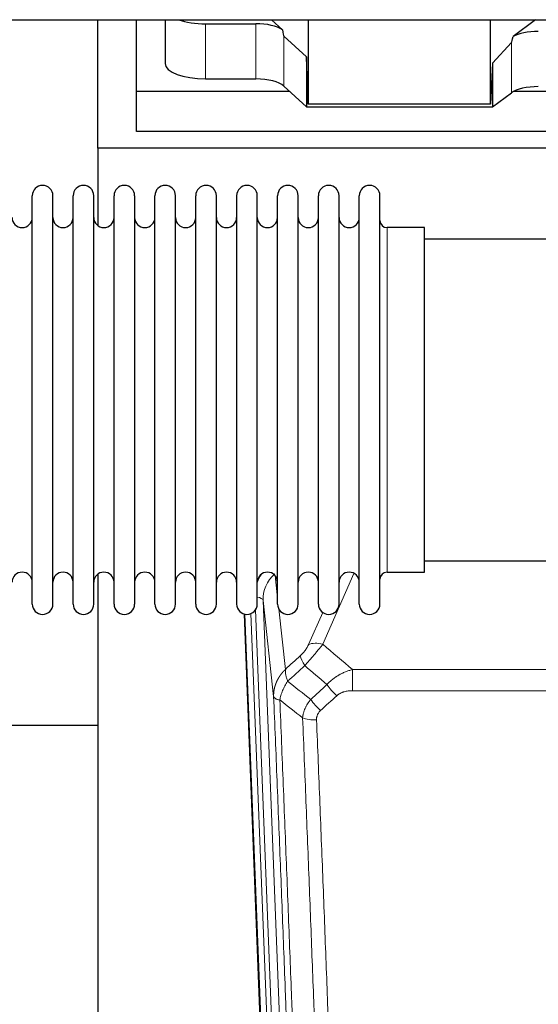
# Model space of a CAD drawing. Header units: inches. Extents: x 0 to 23760, y -13 to 16800.
# Tile 30 of 204: x 5038 to 5294, y 6693 to 7180. Entities that reach past the tile are written whole.
import ezdxf

# ---------------------------------------------------------------- set-up
doc = ezdxf.new("R2010")
doc.units = ezdxf.units.IN
doc.layers.add('254', color=7, linetype='Continuous', true_color=0xffffff)

msp = doc.modelspace()

# ---------------------------------------------------------------- linework, layer by layer
at = {"layer": '254', "color": 2, "linetype": 'Continuous', "lineweight": 25}
for p, q in [((4113.855, 7179.632), (6539.348, 7179.632)), ((5076.723, 7116.087), (5076.723, 7179.632)), ((5095.723, 7144.201), (5095.723, 7179.632)), ((5109.934, 7179.631), (5109.934, 7158.034)), ((5129.934, 7177.635), (5154.768, 7177.635)), ((5167.897, 7174.671), (5162.525, 7179.632)), ((5180.657, 7179.632), (5180.657, 7137.875)), ((5270.692, 7137.875), (5270.692, 7179.631)), ((5292.99, 7179.632), (5281.826, 7171.248)), ((5179.736, 7161.334), (5168.626, 7171.501)), ((5280.99, 7168.342), (5271.672, 7158.196)), ((5179.736, 7161.334), (5179.736, 7136.572)), ((5180.657, 7137.875), (5179.736, 7161.334)), ((5271.672, 7158.196), (5270.692, 7137.875)), ((5271.672, 7158.196), (5271.672, 7136.572)), ((5129.934, 7150.38), (5154.768, 7150.38)), ((5095.723, 7124.398), (5095.723, 7144.201)), ((5171.483, 7144.201), (5095.723, 7144.201)), ((5168.626, 7146.837), (5179.736, 7136.572)), ((5525.723, 7144.201), (5282.208, 7144.201)), ((5271.672, 7136.572), (5280.99, 7143.451)), ((5179.736, 7136.572), (5271.672, 7136.572)), ((5270.692, 7137.875), (5180.657, 7137.875)), ((5525.723, 7124.398), (5095.723, 7124.398)), ((5076.723, 7116.087), (5076.723, 7077.842)), ((5564.723, 7116.087), (5076.723, 7116.087)), ((5044.263, 7081.237), (5044.263, 7092.638)), ((5054.463, 7081.237), (5054.463, 7092.638)), ((5064.463, 7081.237), (5064.463, 7092.638)), ((5074.663, 7081.237), (5074.663, 7092.638)), ((5084.663, 7081.237), (5084.663, 7092.638)), ((5094.863, 7092.638), (5094.863, 7081.237)), ((5104.863, 7081.237), (5104.863, 7092.638)), ((5115.063, 7081.237), (5115.063, 7092.638)), ((5125.063, 6890.838), (5125.063, 7092.638)), ((5135.263, 6890.838), (5135.263, 7092.638)), ((5145.263, 7092.638), (5145.263, 6890.838)), ((5155.463, 6890.838), (5155.463, 7092.638)), ((5165.463, 6890.838), (5165.463, 7092.638)), ((5175.663, 6890.838), (5175.663, 7092.638)), ((5185.663, 6890.838), (5185.663, 7092.638)), ((5195.863, 6890.838), (5195.863, 7092.638)), ((5205.863, 6890.838), (5205.863, 7092.638)), ((5216.063, 6890.838), (5216.063, 7092.638)), ((5044.263, 6890.838), (5044.263, 7081.237)), ((5054.463, 6890.838), (5054.463, 7081.237)), ((5064.463, 6890.838), (5064.463, 7081.237)), ((5074.663, 6890.838), (5074.663, 7081.237)), ((5084.663, 6890.838), (5084.663, 7081.237)), ((5094.863, 7081.237), (5094.863, 6890.838)), ((5104.863, 6890.838), (5104.863, 7081.237)), ((5115.063, 6890.838), (5115.063, 7081.237)), ((5238.063, 7076.888), (5219.563, 7076.888)), ((5238.063, 6906.588), (5238.063, 7076.888)), ((5334.063, 7071.238), (5238.063, 7071.238)), ((5238.063, 6912.238), (5334.063, 6912.238)), ((5076.723, 6905.629), (5076.723, 6678.828)), ((5219.563, 6906.588), (5238.063, 6906.588)), ((5161.659, 6566.534), (5149.086, 6885.897)), ((5076.756, 6830.863), (5004.775, 6830.863))]:
    msp.add_line(p, q, dxfattribs=at)
at = {"layer": '254', "color": 110, "linetype": 'Continuous', "lineweight": 13}
for p, q in [((5129.934, 7177.635), (5129.934, 7150.38)), ((5154.768, 7177.635), (5154.768, 7150.38)), ((5168.626, 7171.501), (5168.626, 7146.837)), ((5280.99, 7168.342), (5280.99, 7143.451)), ((5219.563, 6906.588), (5219.563, 7076.888)), ((5203.23, 6905.992), (5187.85, 6870.961)), ((5164.235, 6904.869), (5165.463, 6893.782)), ((5158.299, 6892.615), (5171.365, 6560.722)), ((5163.547, 6845.209), (5158.299, 6892.615)), ((5162.032, 6563.276), (5149.333, 6885.839)), ((5152.269, 6886.107), (5165.026, 6562.056)), ((5154.555, 6887.931), (5167.373, 6562.348)), ((5166.052, 6888.458), (5169.362, 6858.561)), ((5180.788, 6870.811), (5187.769, 6886.709)), ((5202.477, 6858.441), (5435.649, 6858.441)), ((5202.477, 6848.01), (5202.477, 6858.441)), ((5435.649, 6848.01), (5202.477, 6848.01))]:
    msp.add_line(p, q, dxfattribs=at)
at = {"layer": '254', "color": 2, "linetype": 'Continuous', "lineweight": 25}
for centre, radius, start, end in [((5049.363, 7092.638), 5.1, 0, 180), ((5069.563, 7092.638), 5.1, 0, 180), ((5089.763, 7092.638), 5.1, 0, 180), ((5109.963, 7092.638), 5.1, 0, 180), ((5130.163, 7092.638), 5.1, 0, 180), ((5150.363, 7092.638), 5.1, 0, 180), ((5170.563, 7092.638), 5.1, 0, 180), ((5190.763, 7092.638), 5.1, 0, 180), ((5210.963, 7092.638), 5.1, 0, 180), ((5039.263, 7081.888), 5, 180, 0), ((5059.463, 7081.888), 5, 180, 0), ((5079.663, 7081.888), 5, 180, 0), ((5099.863, 7081.888), 5, 180, 0), ((5120.063, 7081.888), 5, 180, 0), ((5140.263, 7081.888), 5, 180, 0), ((5160.463, 7081.888), 5, 180, 0), ((5180.663, 7081.888), 5, 180, 0), ((5200.863, 7081.888), 5, 180, 0), ((5219.563, 7080.388), 3.5, 180, 270), ((5039.263, 6901.588), 5, 0, 180), ((5059.463, 6901.588), 5, 0, 180), ((5079.663, 6901.588), 5, 0, 180), ((5099.863, 6901.588), 5, 0, 180), ((5120.063, 6901.588), 5, 0, 180), ((5140.263, 6901.588), 5, 0, 180), ((5160.463, 6901.588), 5, 0, 180), ((5180.663, 6901.588), 5, 0, 180), ((5200.863, 6901.588), 5, 0, 180), ((5219.563, 6903.088), 3.5, 90, 180), ((5049.363, 6890.838), 5.1, 180, 0), ((5069.563, 6890.838), 5.1, 180, 0), ((5089.763, 6890.838), 5.1, 180, 0), ((5109.963, 6890.838), 5.1, 180, 0), ((5130.163, 6890.838), 5.1, 180, 0), ((5150.363, 6890.838), 5.1, 180, 0), ((5170.563, 6890.838), 5.1, 180, 0), ((5190.763, 6890.838), 5.1, 180, 0), ((5210.963, 6890.838), 5.1, 180, 0)]:
    msp.add_arc(centre, radius, start, end, dxfattribs=at)
for centre, major_axis, ratio, start_param, end_param in [((5129.934, 7185.288), (-20, 0), 0.3826834, 0.8317107, 1.5707963), ((5154.768, 7171.895), (15, 0), 0.3826834, 0.5047652, 1.5707963), ((5154.768, 7583.109), (13.933, -411.641), 0.0134983, 6.1578935, 6.2699677), ((5294.307, 7168.064), (15, 0), 0.3826834, 1.5707963, 2.5536377), ((5294.307, 7514.575), (-13.469, -346.314), 0.0190642, 0.0224463, 0.1321927), ((5129.934, 7158.034), (-20, 0), 0.3826834, 0.0000123, 1.5707963), ((5154.768, 7144.64), (15, 0), 0.3826834, 0.392691, 1.5707963), ((5294.307, 7140.81), (15, 0), 0.3826834, 1.5707963, 2.6633841)]:
    msp.add_ellipse(centre, major_axis=major_axis, ratio=ratio, start_param=start_param, end_param=end_param, dxfattribs=at)
at = {"layer": '254', "color": 110, "linetype": 'Continuous', "lineweight": 13}
for centre, major_axis, ratio, start_param, end_param in [((5178.326, 6894.961), (24.034, -0.11), 0.8859493, 2.6223803, 2.8322909), ((5178.326, 6893.114), (20.033, -0.591), 0.8872905, 2.3837407, 3.2028538), ((5154.307, 6892.395), (3.997, 0.157), 0.4614673, 0.0341943, 1.2593116), ((5187.85, 6864.789), (-9.156, 4.02), 0.5833249, 4.9631119, 5.806783), ((5183.763, 6859.191), (6.719, -7.407), 0.3029797, 3.5431496, 4.2886573), ((5194.718, 6849.804), (6.736, -7.391), 0.3030979, 4.2875497, 5.03344), ((5186.709, 6842.512), (6.729, -7.397), 0.3051216, 4.2889758, 5.0360109), ((5184.737, 6837.918), (-9.992, -0.404), 0.431453, 0.7935197, 1.5533391)]:
    msp.add_ellipse(centre, major_axis=major_axis, ratio=ratio, start_param=start_param, end_param=end_param, dxfattribs=at)
for points, knots in [([(5180.788, 6870.811), (5180.763, 6870.753), (5180.737, 6870.696), (5180.684, 6870.58), (5180.657, 6870.521), (5180.574, 6870.345), (5180.517, 6870.228), (5180.338, 6869.873), (5180.209, 6869.633), (5180.001, 6869.271), (5179.929, 6869.149), (5179.818, 6868.966), (5179.761, 6868.873), (5179.703, 6868.781), (5179.663, 6868.719), (5179.644, 6868.688), (5179.464, 6868.41), (5179.297, 6868.165), (5178.946, 6867.679), (5178.762, 6867.438), (5178.522, 6867.139), (5178.449, 6867.05), (5178.375, 6866.961), (5178.326, 6866.901), (5178.301, 6866.872), (5178.175, 6866.724), (5178.074, 6866.608), (5177.767, 6866.265), (5177.559, 6866.044), (5177.135, 6865.617), (5176.92, 6865.411), (5176.701, 6865.213)], [0, 0, 0, 0, 0.03125, 0.03125, 0.0625, 0.0625, 0.125, 0.125, 0.25, 0.25, 0.3125, 0.3125, 0.34375, 0.359375, 0.359375, 0.375, 0.375, 0.5, 0.5, 0.625, 0.625, 0.65625, 0.671875, 0.671875, 0.6875, 0.6875, 0.75, 0.75, 0.875, 0.875, 1, 1, 1, 1]), ([(5178.955, 6860.381), (5179.338, 6860.819), (5180.109, 6861.703), (5180.884, 6862.603), (5181.468, 6863.283), (5181.663, 6863.511), (5181.907, 6863.797), (5181.956, 6863.854), (5182.054, 6863.969), (5182.2, 6864.14), (5182.345, 6864.311), (5182.83, 6864.882), (5183.213, 6865.335), (5183.972, 6866.238), (5184.348, 6866.688), (5184.812, 6867.246), (5184.905, 6867.358), (5185.09, 6867.58), (5185.365, 6867.912), (5185.635, 6868.24), (5186.169, 6868.889), (5186.517, 6869.314), (5187.026, 6869.941), (5187.194, 6870.148), (5187.443, 6870.455), (5187.525, 6870.557), (5187.688, 6870.76), (5187.769, 6870.861), (5187.85, 6870.961)], [0, 0, 0, 0, 0.125, 0.25, 0.25, 0.3125, 0.3125, 0.328125, 0.328125, 0.34375, 0.375, 0.375, 0.5, 0.5, 0.625, 0.625, 0.65625, 0.65625, 0.6875, 0.75, 0.75, 0.875, 0.875, 0.9375, 0.9375, 0.96875, 0.96875, 1, 1, 1, 1]), ([(5163.547, 6845.209), (5163.546, 6845.229), (5163.545, 6845.269), (5163.543, 6845.329), (5163.541, 6845.388), (5163.54, 6845.448), (5163.539, 6845.508), (5163.538, 6845.568), (5163.537, 6845.627), (5163.537, 6845.687), (5163.536, 6845.747), (5163.537, 6845.806), (5163.537, 6845.866), (5163.537, 6845.925), (5163.538, 6845.985), (5163.539, 6846.045), (5163.54, 6846.104), (5163.542, 6846.164), (5163.543, 6846.223), (5163.545, 6846.283), (5163.547, 6846.342), (5163.55, 6846.402), (5163.552, 6846.461), (5163.555, 6846.521), (5163.558, 6846.58), (5163.562, 6846.639), (5163.565, 6846.699), (5163.569, 6846.758), (5163.573, 6846.817), (5163.577, 6846.877), (5163.582, 6846.936), (5163.586, 6846.995), (5163.591, 6847.054), (5163.596, 6847.114), (5163.602, 6847.173), (5163.607, 6847.232), (5163.613, 6847.291), (5163.619, 6847.35), (5163.625, 6847.409), (5163.632, 6847.468), (5163.638, 6847.527), (5163.645, 6847.586), (5163.653, 6847.645), (5163.66, 6847.704), (5163.668, 6847.763), (5163.675, 6847.821), (5163.683, 6847.88), (5163.692, 6847.939), (5163.7, 6847.998), (5163.709, 6848.056), (5163.718, 6848.115), (5163.727, 6848.173), (5163.736, 6848.232), (5163.746, 6848.29), (5163.756, 6848.349), (5163.766, 6848.407), (5163.776, 6848.466), (5163.786, 6848.524), (5163.797, 6848.582), (5163.808, 6848.64), (5163.819, 6848.698), (5163.83, 6848.757), (5163.842, 6848.815), (5163.853, 6848.873), (5163.865, 6848.931), (5163.877, 6848.989), (5163.89, 6849.047), (5163.902, 6849.104), (5163.915, 6849.162), (5163.928, 6849.22), (5163.941, 6849.278), (5163.955, 6849.335), (5163.968, 6849.393), (5163.982, 6849.45), (5163.996, 6849.508), (5164.01, 6849.565), (5164.025, 6849.623), (5164.04, 6849.68), (5164.054, 6849.737), (5164.069, 6849.794), (5164.085, 6849.852), (5164.1, 6849.909), (5164.116, 6849.966), (5164.132, 6850.023), (5164.148, 6850.079), (5164.164, 6850.136), (5164.181, 6850.193), (5164.197, 6850.25), (5164.214, 6850.306), (5164.231, 6850.363), (5164.248, 6850.42), (5164.266, 6850.476), (5164.284, 6850.533), (5164.301, 6850.589), (5164.319, 6850.645), (5164.338, 6850.701), (5164.356, 6850.758), (5164.375, 6850.814), (5164.394, 6850.87), (5164.413, 6850.926), (5164.432, 6850.981), (5164.451, 6851.037), (5164.471, 6851.093), (5164.491, 6851.149), (5164.511, 6851.204), (5164.531, 6851.26), (5164.551, 6851.315), (5164.572, 6851.371), (5164.592, 6851.426), (5164.613, 6851.481), (5164.635, 6851.536), (5164.656, 6851.591), (5164.677, 6851.646), (5164.699, 6851.701), (5164.721, 6851.756), (5164.743, 6851.811), (5164.765, 6851.866), (5164.788, 6851.92), (5164.81, 6851.975), (5164.833, 6852.03), (5164.856, 6852.084), (5164.879, 6852.138), (5164.902, 6852.193), (5164.926, 6852.247), (5164.949, 6852.301), (5164.973, 6852.355), (5164.997, 6852.409), (5165.022, 6852.463), (5165.046, 6852.516), (5165.07, 6852.57), (5165.095, 6852.624), (5165.12, 6852.677), (5165.145, 6852.731), (5165.17, 6852.784), (5165.196, 6852.837), (5165.221, 6852.891), (5165.247, 6852.944), (5165.273, 6852.997), (5165.299, 6853.05), (5165.326, 6853.103), (5165.352, 6853.155), (5165.379, 6853.208), (5165.405, 6853.261), (5165.432, 6853.313), (5165.46, 6853.366), (5165.487, 6853.418), (5165.514, 6853.47), (5165.542, 6853.522), (5165.57, 6853.574), (5165.598, 6853.626), (5165.626, 6853.678), (5165.654, 6853.73), (5165.682, 6853.782), (5165.711, 6853.833), (5165.74, 6853.885), (5165.769, 6853.936), (5165.798, 6853.988), (5165.827, 6854.039), (5165.856, 6854.09), (5165.886, 6854.141), (5165.916, 6854.192), (5165.946, 6854.243), (5165.976, 6854.294), (5166.006, 6854.344), (5166.036, 6854.395), (5166.067, 6854.445), (5166.097, 6854.496), (5166.128, 6854.546), (5166.159, 6854.596), (5166.19, 6854.646), (5166.221, 6854.696), (5166.253, 6854.746), (5166.284, 6854.796), (5166.316, 6854.846), (5166.348, 6854.895), (5166.38, 6854.945), (5166.412, 6854.994), (5166.444, 6855.044), (5166.477, 6855.093), (5166.509, 6855.142), (5166.542, 6855.191), (5166.575, 6855.24), (5166.608, 6855.289), (5166.641, 6855.337), (5166.674, 6855.386), (5166.708, 6855.434), (5166.741, 6855.483), (5166.775, 6855.531), (5166.809, 6855.579), (5166.843, 6855.627), (5166.877, 6855.675), (5166.911, 6855.723), (5166.946, 6855.771), (5166.98, 6855.819), (5167.015, 6855.866), (5167.05, 6855.914), (5167.085, 6855.961), (5167.12, 6856.008), (5167.155, 6856.056), (5167.19, 6856.103), (5167.226, 6856.15), (5167.261, 6856.196), (5167.297, 6856.243), (5167.333, 6856.29), (5167.369, 6856.336), (5167.405, 6856.383), (5167.441, 6856.429), (5167.478, 6856.475), (5167.514, 6856.521), (5167.551, 6856.567), (5167.588, 6856.613), (5167.624, 6856.659), (5167.661, 6856.704), (5167.699, 6856.75), (5167.736, 6856.795), (5167.773, 6856.841), (5167.811, 6856.886), (5167.848, 6856.931), (5167.886, 6856.976), (5167.924, 6857.021), (5167.962, 6857.066), (5168, 6857.11), (5168.038, 6857.155), (5168.077, 6857.199), (5168.115, 6857.244), (5168.154, 6857.288), (5168.192, 6857.332), (5168.231, 6857.376), (5168.27, 6857.42), (5168.309, 6857.463), (5168.348, 6857.507), (5168.387, 6857.551), (5168.427, 6857.594), (5168.466, 6857.637), (5168.506, 6857.681), (5168.546, 6857.724), (5168.585, 6857.767), (5168.625, 6857.809), (5168.665, 6857.852), (5168.705, 6857.895), (5168.746, 6857.937), (5168.786, 6857.98), (5168.826, 6858.022), (5168.867, 6858.064), (5168.908, 6858.106), (5168.948, 6858.148), (5168.989, 6858.19), (5169.03, 6858.232), (5169.071, 6858.273), (5169.113, 6858.315), (5169.154, 6858.356), (5169.195, 6858.397), (5169.237, 6858.438), (5169.278, 6858.479), (5169.32, 6858.52), (5169.348, 6858.547), (5169.362, 6858.561)], [0, 0, 0, 0, 0.0042303, 0.0084583, 0.0126838, 0.016907, 0.0211277, 0.0253461, 0.0295621, 0.0337757, 0.037987, 0.0421959, 0.0464023, 0.0506064, 0.0548082, 0.0590075, 0.0632045, 0.0673991, 0.0715913, 0.0757811, 0.0799686, 0.0841537, 0.0883364, 0.0925167, 0.0966947, 0.1008703, 0.1050435, 0.1092144, 0.1133829, 0.117549, 0.1217128, 0.1258741, 0.1300332, 0.1341898, 0.1383441, 0.1424961, 0.1466456, 0.1507929, 0.1549377, 0.1590802, 0.1632203, 0.1673581, 0.1714935, 0.1756266, 0.1797573, 0.1838856, 0.1880116, 0.1921352, 0.1962565, 0.2003755, 0.204492, 0.2086063, 0.2127182, 0.2168277, 0.2209349, 0.2250397, 0.2291422, 0.2332423, 0.2373401, 0.2414356, 0.2455287, 0.2496195, 0.2537079, 0.257794, 0.2618777, 0.2659591, 0.2700382, 0.2741149, 0.2781893, 0.2822614, 0.2863311, 0.2903985, 0.2944635, 0.2985262, 0.3025866, 0.3066447, 0.3107004, 0.3147538, 0.3188048, 0.3228536, 0.3269, 0.3309441, 0.3349858, 0.3390253, 0.3430624, 0.3470972, 0.3511296, 0.3551598, 0.3591876, 0.3632131, 0.3672363, 0.3712571, 0.3752757, 0.3792919, 0.3833058, 0.3873174, 0.3913267, 0.3953337, 0.3993384, 0.4033407, 0.4073408, 0.4113385, 0.4153339, 0.419327, 0.4233179, 0.4273064, 0.4312926, 0.4352765, 0.4392581, 0.4432373, 0.4472143, 0.451189, 0.4551614, 0.4591315, 0.4630993, 0.4670648, 0.471028, 0.4749889, 0.4789475, 0.4829038, 0.4868578, 0.4908095, 0.494759, 0.4987061, 0.502651, 0.5065936, 0.5105338, 0.5144718, 0.5184076, 0.522341, 0.5262721, 0.530201, 0.5341276, 0.5380519, 0.5419739, 0.5458936, 0.5498111, 0.5537262, 0.5576392, 0.5615498, 0.5654581, 0.5693642, 0.573268, 0.5771696, 0.5810688, 0.5849658, 0.5888606, 0.592753, 0.5966432, 0.6005311, 0.6044168, 0.6083002, 0.6121813, 0.6160602, 0.6199368, 0.6238111, 0.6276832, 0.6315531, 0.6354206, 0.6392859, 0.643149, 0.6470098, 0.6508684, 0.6547247, 0.6585787, 0.6624305, 0.66628, 0.6701273, 0.6739724, 0.6778152, 0.6816557, 0.685494, 0.6893301, 0.6931639, 0.6969955, 0.7008248, 0.7046519, 0.7084768, 0.7122994, 0.7161198, 0.7199379, 0.7237539, 0.7275675, 0.731379, 0.7351882, 0.7389952, 0.7427999, 0.7466024, 0.7504027, 0.7542008, 0.7579966, 0.7617902, 0.7655816, 0.7693708, 0.7731577, 0.7769424, 0.7807249, 0.7845052, 0.7882833, 0.7920591, 0.7958327, 0.7996042, 0.8033734, 0.8071403, 0.8109051, 0.8146677, 0.818428, 0.8221862, 0.8259421, 0.8296958, 0.8334474, 0.8371967, 0.8409438, 0.8446887, 0.8484314, 0.8521719, 0.8559102, 0.8596463, 0.8633802, 0.867112, 0.8708415, 0.8745688, 0.8782939, 0.8820169, 0.8857376, 0.8894562, 0.8931726, 0.8968867, 0.9005987, 0.9043086, 0.9080162, 0.9117216, 0.9154249, 0.919126, 0.9228249, 0.9265216, 0.9302161, 0.9339085, 0.9375987, 0.9412867, 0.9449725, 0.9486562, 0.9523377, 0.956017, 0.9596942, 0.9633691, 0.967042, 0.9707126, 0.9743811, 0.9780474, 0.9817116, 0.9853736, 0.9890334, 0.9926911, 0.9963466, 1, 1, 1, 1]), ([(5170.467, 6852.675), (5170.361, 6852.958), (5170.26, 6853.24), (5170.073, 6853.797), (5169.986, 6854.073), (5169.827, 6854.615), (5169.754, 6854.883), (5169.625, 6855.406), (5169.569, 6855.663), (5169.472, 6856.164), (5169.432, 6856.408), (5169.37, 6856.882), (5169.347, 6857.112), (5169.306, 6857.777), (5169.315, 6858.189), (5169.362, 6858.561)], [0, 0, 0, 0, 0.125, 0.125, 0.25, 0.25, 0.375, 0.375, 0.5, 0.5, 0.625, 0.625, 0.75, 0.75, 1, 1, 1, 1]), ([(5189.901, 6850.99), (5190.101, 6851.219), (5190.306, 6851.444), (5190.623, 6851.776), (5190.73, 6851.885), (5190.947, 6852.102), (5191.056, 6852.21), (5191.609, 6852.741), (5192.07, 6853.147), (5193.027, 6853.925), (5193.523, 6854.296), (5194.165, 6854.739), (5194.295, 6854.826), (5194.49, 6854.955), (5194.556, 6854.998), (5194.688, 6855.083), (5194.753, 6855.126), (5195.084, 6855.335), (5195.419, 6855.539), (5195.759, 6855.735), (5195.895, 6855.812), (5195.964, 6855.851), (5196.169, 6855.965), (5196.307, 6856.04), (5196.72, 6856.261), (5196.998, 6856.403), (5197.835, 6856.812), (5198.4, 6857.063), (5199.543, 6857.525), (5200.121, 6857.736), (5201.29, 6858.118), (5201.88, 6858.289), (5202.477, 6858.441)], [0, 0, 0, 0, 0.0625, 0.0625, 0.09375, 0.09375, 0.125, 0.125, 0.25, 0.25, 0.375, 0.375, 0.40625, 0.40625, 0.421875, 0.421875, 0.4375, 0.4375, 0.5, 0.515625, 0.515625, 0.53125, 0.53125, 0.5625, 0.5625, 0.625, 0.625, 0.75, 0.75, 0.875, 0.875, 1, 1, 1, 1]), ([(5166.602, 6843.429), (5166.731, 6844.173), (5166.91, 6844.936), (5167.366, 6846.481), (5167.644, 6847.262), (5168.132, 6848.436), (5168.306, 6848.827), (5168.678, 6849.608), (5168.876, 6849.998), (5169.502, 6851.16), (5169.964, 6851.926), (5170.467, 6852.675)], [0, 0, 0, 0, 0.25, 0.25, 0.5, 0.5, 0.625, 0.625, 0.75, 0.75, 1, 1, 1, 1]), ([(5194.718, 6845.534), (5194.844, 6845.649), (5194.973, 6845.76), (5195.175, 6845.919), (5195.243, 6845.971), (5195.381, 6846.073), (5195.451, 6846.122), (5195.803, 6846.364), (5196.097, 6846.54), (5196.708, 6846.858), (5197.024, 6847.001), (5197.431, 6847.161), (5197.513, 6847.193), (5197.678, 6847.253), (5197.76, 6847.282), (5198.009, 6847.366), (5198.175, 6847.418), (5198.676, 6847.562), (5199.013, 6847.644), (5199.693, 6847.781), (5200.035, 6847.837), (5200.725, 6847.925), (5201.072, 6847.957), (5201.771, 6847.999), (5202.123, 6848.01), (5202.477, 6848.01)], [0, 0, 0, 0, 0.0625, 0.0625, 0.09375, 0.09375, 0.125, 0.125, 0.25, 0.25, 0.375, 0.375, 0.40625, 0.40625, 0.4375, 0.4375, 0.5, 0.5, 0.625, 0.625, 0.75, 0.75, 0.875, 0.875, 1, 1, 1, 1]), ([(5175.742, 6522.541), (5175.297, 6535.388), (5174.391, 6561.239), (5172.985, 6600.483), (5172.015, 6626.957), (5171.46, 6641.936), (5171.398, 6643.602), (5171.274, 6646.935), (5171.088, 6651.939), (5170.652, 6663.638), (5170.273, 6673.707), (5169.955, 6682.12), (5169.891, 6683.804), (5169.764, 6687.174), (5169.572, 6692.232), (5169.122, 6704.055), (5168.731, 6714.228), (5167.945, 6734.623), (5166.882, 6761.951), (5165.241, 6803.345), (5164.117, 6831.21), (5163.547, 6845.209)], [0, 0, 0, 0, 0.125, 0.25, 0.375, 0.375, 0.390625, 0.390625, 0.40625, 0.4375, 0.5, 0.5, 0.515625, 0.515625, 0.53125, 0.5625, 0.625, 0.625, 0.75, 0.875, 1, 1, 1, 1]), ([(5163.547, 6845.209), (5163.577, 6845.005), (5163.667, 6844.81), (5163.889, 6844.536), (5163.978, 6844.447), (5164.184, 6844.278), (5164.301, 6844.197), (5164.563, 6844.044), (5164.707, 6843.972), (5165.021, 6843.836), (5165.191, 6843.773), (5165.555, 6843.656), (5165.749, 6843.603), (5166.16, 6843.508), (5166.376, 6843.465), (5166.602, 6843.429)], [0, 0, 0, 0, 0.25, 0.25, 0.375, 0.375, 0.5, 0.5, 0.625, 0.625, 0.75, 0.75, 0.875, 0.875, 1, 1, 1, 1]), ([(5166.602, 6843.429), (5167.174, 6829.376), (5168.301, 6801.405), (5169.947, 6759.854), (5171.013, 6732.422), (5171.801, 6711.95), (5172.193, 6701.739), (5172.644, 6689.87), (5172.836, 6684.793), (5172.964, 6681.41), (5173.028, 6679.72), (5173.347, 6671.274), (5173.727, 6661.167), (5174.165, 6649.424), (5174.351, 6644.401), (5174.475, 6641.055), (5174.537, 6639.383), (5175.094, 6624.347), (5176.066, 6597.772), (5177.477, 6558.378), (5178.385, 6532.429), (5178.831, 6519.533)], [0, 0, 0, 0, 0.125, 0.25, 0.375, 0.375, 0.4375, 0.46875, 0.484375, 0.484375, 0.5, 0.5, 0.5625, 0.59375, 0.609375, 0.609375, 0.625, 0.625, 0.75, 0.875, 1, 1, 1, 1]), ([(5177.854, 6834.562), (5177.89, 6834.955), (5177.944, 6835.35), (5178.032, 6835.844), (5178.051, 6835.943), (5178.09, 6836.141), (5178.111, 6836.24), (5178.177, 6836.537), (5178.225, 6836.735), (5178.381, 6837.326), (5178.623, 6838.11), (5178.931, 6838.886), (5179.187, 6839.465), (5179.298, 6839.705), (5179.417, 6839.945), (5179.465, 6840.041), (5179.489, 6840.089), (5179.563, 6840.233), (5179.612, 6840.328), (5179.867, 6840.802), (5180.085, 6841.176), (5180.55, 6841.911), (5181.044, 6842.635), (5181.596, 6843.335), (5181.887, 6843.679)], [0, 0, 0, 0, 0.125, 0.125, 0.15625, 0.15625, 0.1875, 0.1875, 0.25, 0.25, 0.375, 0.5, 0.5, 0.5625, 0.578125, 0.578125, 0.59375, 0.59375, 0.625, 0.625, 0.75, 0.75, 0.875, 1, 1, 1, 1]), ([(5184.737, 6833.601), (5184.729, 6833.814), (5184.731, 6834.027), (5184.748, 6834.294), (5184.752, 6834.347), (5184.762, 6834.453), (5184.768, 6834.506), (5184.787, 6834.665), (5184.802, 6834.771), (5184.858, 6835.085), (5184.906, 6835.291), (5185.027, 6835.698), (5185.099, 6835.899), (5185.225, 6836.195), (5185.27, 6836.293), (5185.342, 6836.439), (5185.367, 6836.488), (5185.418, 6836.584), (5185.444, 6836.632), (5185.579, 6836.869), (5185.697, 6837.051), (5185.953, 6837.404), (5186.091, 6837.575), (5186.386, 6837.903), (5186.543, 6838.061), (5186.709, 6838.213)], [0, 0, 0, 0, 0.125, 0.125, 0.15625, 0.15625, 0.1875, 0.1875, 0.25, 0.25, 0.375, 0.375, 0.5, 0.5, 0.5625, 0.5625, 0.59375, 0.59375, 0.625, 0.625, 0.75, 0.75, 0.875, 0.875, 1, 1, 1, 1]), ([(5189.828, 6515.964), (5189.39, 6528.661), (5188.498, 6554.207), (5187.577, 6580.053), (5186.874, 6599.552), (5186.637, 6606.07), (5186.161, 6619.144), (5185.921, 6625.7), (5185.194, 6645.424), (5184.703, 6658.644), (5184.078, 6675.258), (5183.953, 6678.585), (5183.701, 6685.247), (5183.322, 6695.253), (5182.939, 6705.295), (5182.168, 6725.427), (5181.124, 6752.401), (5179.514, 6793.253), (5178.412, 6820.749), (5177.854, 6834.562)], [0, 0, 0, 0, 0.125, 0.25, 0.25, 0.3125, 0.3125, 0.375, 0.375, 0.5, 0.5, 0.53125, 0.53125, 0.5625, 0.625, 0.625, 0.75, 0.875, 1, 1, 1, 1]), ([(5184.737, 6833.601), (5185.295, 6819.77), (5186.395, 6792.24), (5188.003, 6751.336), (5189.045, 6724.328), (5189.816, 6704.169), (5190.199, 6694.115), (5190.577, 6684.097), (5190.828, 6677.426), (5190.953, 6674.095), (5191.577, 6657.46), (5192.068, 6644.223), (5192.794, 6624.473), (5193.033, 6617.909), (5193.509, 6604.818), (5193.745, 6598.292), (5194.447, 6578.769), (5195.368, 6552.889), (5196.258, 6527.311), (5196.696, 6514.598)], [0, 0, 0, 0, 0.125, 0.25, 0.375, 0.375, 0.4375, 0.46875, 0.46875, 0.5, 0.5, 0.625, 0.625, 0.6875, 0.6875, 0.75, 0.75, 0.875, 1, 1, 1, 1])]:
    msp.add_open_spline(points, degree=3, knots=knots, dxfattribs=at)
for points in [[(5187.85, 6870.961), (5192.729, 6866.79), (5197.604, 6862.617), (5202.477, 6858.441)], [(5169.362, 6858.561), (5171.808, 6860.776), (5174.255, 6862.994), (5176.701, 6865.213)], [(5178.955, 6860.381), (5176.126, 6857.81), (5173.297, 6855.241), (5170.467, 6852.675)], [(5189.901, 6850.99), (5186.254, 6854.122), (5182.605, 6857.252), (5178.955, 6860.381)], [(5170.467, 6852.675), (5174.272, 6849.672), (5178.079, 6846.673), (5181.887, 6843.679)], [(5181.887, 6843.679), (5184.558, 6846.114), (5187.23, 6848.551), (5189.901, 6850.99)], [(5177.854, 6834.562), (5174.102, 6837.513), (5170.351, 6840.469), (5166.602, 6843.429)], [(5194.718, 6845.534), (5192.049, 6843.092), (5189.379, 6840.651), (5186.709, 6838.213)]]:
    msp.add_open_spline(points, degree=3, dxfattribs=at)

doc.saveas('drawing.dxf')
